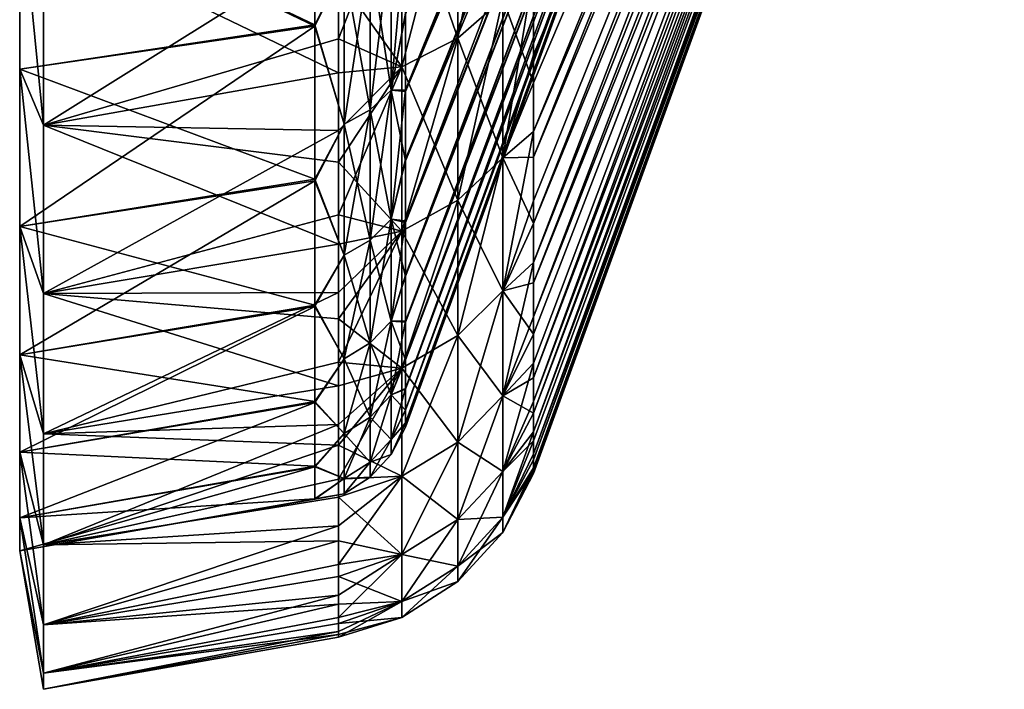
# Model space of a CAD drawing. Header units: metres. Extents: x -62 to 300, y -109 to 109.
# Tile 1 of 256: x -61.74 to -50.91, y -108.8 to -101.43. Entities that reach past the tile are written whole.
import ezdxf

# ---------------------------------------------------------------- set-up
doc = ezdxf.new("R2010")
doc.units = ezdxf.units.M
doc.layers.add('solid_500635', color=7, linetype='CONTINUOUS')

msp = doc.modelspace()

# ---------------------------------------------------------------- linework, layer by layer
at = {"layer": 'solid_500635'}
for points in [[(-56.086498, -101.818855, 8.844618), (-50.90826, -89.978386, 0.937529), (-50.90826, -89.31868, 1.95934)], [(-56.086498, -100.898102, 10.225803), (-56.086498, -101.818855, 8.844618), (-50.90826, -89.31868, 1.95934)], [(-57.496037, -102.222702, 7.149325), (-52.317799, -89.493507, 0.748949), (-52.317799, -90.065643, -0.293604)], [(-57.496037, -102.222702, 7.149325), (-57.496037, -101.376801, 8.583865), (-52.317799, -89.493507, 0.748949)], [(-57.496037, -102.205223, -21.52033), (-52.317799, -90.071709, -14.033655), (-52.317799, -89.500404, -15.076864)], [(-57.496037, -101.361206, -22.94808), (-57.496037, -102.205223, -21.52033), (-52.317799, -89.500404, -15.076864)], [(-56.086498, -102.943596, -21.233467), (-50.90826, -89.972984, -15.286036), (-50.90826, -90.553398, -14.217122)], [(-56.086498, -102.128281, -22.680035), (-56.086498, -101.234825, -24.07902), (-50.90826, -89.972984, -15.286036)], [(-56.086498, -102.943596, -21.233467), (-56.086498, -102.128281, -22.680035), (-50.90826, -89.972984, -15.286036)], [(-56.086498, -102.663269, 7.412772), (-50.90826, -90.55809, -0.131785), (-50.90826, -89.978386, 0.937529)], [(-56.086498, -101.818855, 8.844618), (-56.086498, -102.663269, 7.412772), (-50.90826, -89.978386, 0.937529)], [(-57.496037, -102.985428, 5.671981), (-52.317799, -90.065643, -0.293604), (-52.317799, -90.556602, -1.379802)], [(-57.496037, -102.985428, 5.671981), (-57.496037, -102.222702, 7.149325), (-52.317799, -90.065643, -0.293604)], [(-57.496037, -103.647636, -18.533154), (-52.317799, -90.561737, -12.946959), (-52.317799, -90.071709, -14.033655)], [(-57.496037, -102.968231, -20.04707), (-57.496037, -103.647636, -18.533154), (-52.317799, -90.071709, -14.033655)], [(-57.496037, -102.205223, -21.52033), (-57.496037, -102.968231, -20.04707), (-52.317799, -90.071709, -14.033655)], [(-57.496037, -104.255104, 2.604414), (-52.317799, -90.556602, -1.379802), (-52.317799, -90.960312, -2.495419)], [(-57.496037, -103.663033, 4.156608), (-57.496037, -102.985428, 5.671981), (-52.317799, -90.556602, -1.379802)], [(-57.496037, -104.255104, 2.604414), (-57.496037, -103.663033, 4.156608), (-52.317799, -90.556602, -1.379802)], [(-57.496037, -104.241806, -16.981768), (-52.317799, -90.964447, -11.830997), (-52.317799, -90.561737, -12.946959)], [(-57.496037, -103.647636, -18.533154), (-57.496037, -104.241806, -16.981768), (-52.317799, -90.561737, -12.946959)], [(-56.086498, -103.676979, -19.746336), (-50.90826, -90.553398, -14.217122), (-50.90826, -91.050346, -13.107108)], [(-56.086498, -103.676979, -19.746336), (-56.086498, -102.943596, -21.233467), (-50.90826, -90.553398, -14.217122)], [(-56.086498, -104.104889, 4.43024), (-50.90826, -91.054291, -1.242124), (-50.90826, -90.55809, -0.131785)], [(-56.086498, -103.425735, 5.94002), (-56.086498, -104.104889, 4.43024), (-50.90826, -90.55809, -0.131785)], [(-56.086498, -102.663269, 7.412772), (-56.086498, -103.425735, 5.94002), (-50.90826, -90.55809, -0.131785)], [(-57.496037, -104.760223, 1.017889), (-52.317799, -90.960312, -2.495419), (-52.317799, -91.276672, -3.637995)], [(-57.496037, -104.760223, 1.017889), (-57.496037, -104.255104, 2.604414), (-52.317799, -90.960312, -2.495419)], [(-57.496037, -104.749084, -15.395914), (-52.317799, -91.279793, -10.68817), (-52.317799, -90.964447, -11.830997)], [(-57.496037, -104.241806, -16.981768), (-57.496037, -104.749084, -15.395914), (-52.317799, -90.964447, -11.830997)], [(-56.086498, -104.326691, -18.222986), (-50.90826, -91.050346, -13.107108), (-50.90826, -91.460922, -11.9626)], [(-56.086498, -104.326691, -18.222986), (-56.086498, -103.676979, -19.746336), (-50.90826, -91.050346, -13.107108)], [(-56.086498, -104.700607, 2.883961), (-50.90826, -91.464104, -2.386896), (-50.90826, -91.054291, -1.242124)], [(-56.086498, -104.104889, 4.43024), (-56.086498, -104.700607, 2.883961), (-50.90826, -91.054291, -1.242124)], [(-57.496037, -105.175507, -0.595042), (-52.317799, -91.276672, -3.637995), (-52.317799, -91.50399, -4.800638)], [(-57.496037, -105.175507, -0.595042), (-57.496037, -104.760223, 1.017889), (-52.317799, -91.276672, -3.637995)], [(-57.496037, -105.492203, -12.153302), (-52.317799, -91.506081, -9.525327), (-52.317799, -91.279793, -10.68817)], [(-57.496037, -105.166611, -13.783316), (-57.496037, -105.492203, -12.153302), (-52.317799, -91.279793, -10.68817)], [(-57.496037, -104.749084, -15.395914), (-57.496037, -105.166611, -13.783316), (-52.317799, -91.279793, -10.68817)], [(-57.496037, -105.730019, -3.868969), (-52.317799, -91.50399, -4.800638), (-52.317799, -91.641197, -5.977504)], [(-57.496037, -105.498886, -2.225419), (-57.496037, -105.175507, -0.595042), (-52.317799, -91.50399, -4.800638)], [(-57.496037, -105.730019, -3.868969), (-57.496037, -105.498886, -2.225419), (-52.317799, -91.50399, -4.800638)], [(-57.496037, -105.725555, -10.510056), (-52.317799, -91.64225, -8.348338), (-52.317799, -91.506081, -9.525327)], [(-57.496037, -105.492203, -12.153302), (-57.496037, -105.725555, -10.510056), (-52.317799, -91.506081, -9.525327)], [(-56.086498, -105.371895, -15.07512), (-50.90826, -91.460922, -11.9626), (-50.90826, -91.782738, -10.790508)], [(-56.086498, -104.892136, -16.66498), (-56.086498, -104.326691, -18.222986), (-50.90826, -91.460922, -11.9626)], [(-56.086498, -105.371895, -15.07512), (-56.086498, -104.892136, -16.66498), (-50.90826, -91.460922, -11.9626)], [(-56.086498, -105.634613, -0.303043), (-50.90826, -91.785141, -3.559196), (-50.90826, -91.464104, -2.386896)], [(-56.086498, -105.211494, 1.303541), (-56.086498, -105.634613, -0.303043), (-50.90826, -91.464104, -2.386896)], [(-56.086498, -104.700607, 2.883961), (-56.086498, -105.211494, 1.303541), (-50.90826, -91.464104, -2.386896)], [(-57.496037, -105.868828, -5.524826), (-52.317799, -91.641197, -5.977504), (-52.317799, -91.687454, -7.1629)], [(-57.496037, -105.868828, -5.524826), (-57.496037, -105.730019, -3.868969), (-52.317799, -91.641197, -5.977504)], [(-57.496037, -105.914536, -7.189634), (-52.317799, -91.687454, -7.1629), (-52.317799, -91.64225, -8.348338)], [(-57.496037, -105.866585, -8.854383), (-57.496037, -105.914536, -7.189634), (-52.317799, -91.64225, -8.348338)], [(-57.496037, -105.725555, -10.510056), (-57.496037, -105.866585, -8.854383), (-52.317799, -91.64225, -8.348338)], [(-57.496037, -105.914536, -7.189634), (-57.496037, -105.868828, -5.524826), (-52.317799, -91.687454, -7.1629)], [(-56.086498, -105.763382, -13.460943), (-50.90826, -91.782738, -10.790508), (-50.90826, -92.014076, -9.597295)], [(-56.086498, -105.763382, -13.460943), (-56.086498, -105.371895, -15.07512), (-50.90826, -91.782738, -10.790508)], [(-56.086498, -105.967903, -1.927002), (-50.90826, -92.015686, -4.75256), (-50.90826, -91.785141, -3.559196)], [(-56.086498, -105.634613, -0.303043), (-56.086498, -105.967903, -1.927002), (-50.90826, -91.785141, -3.559196)], [(-56.086498, -106.275925, -10.188696), (-50.90826, -92.014076, -9.597295), (-50.90826, -92.15361, -8.389724)], [(-56.086498, -106.064827, -11.830798), (-56.086498, -105.763382, -13.460943), (-50.90826, -92.014076, -9.597295)], [(-56.086498, -106.275925, -10.188696), (-56.086498, -106.064827, -11.830798), (-50.90826, -92.014076, -9.597295)], [(-56.086498, -106.211082, -3.564459), (-50.90826, -92.154419, -5.960226), (-50.90826, -92.015686, -4.75256)], [(-56.086498, -105.967903, -1.927002), (-56.086498, -106.211082, -3.564459), (-50.90826, -92.015686, -4.75256)], [(-56.086498, -106.396591, -8.53557), (-50.90826, -92.15361, -8.389724), (-50.90826, -92.200485, -7.174991)], [(-56.086498, -106.396591, -8.53557), (-56.086498, -106.275925, -10.188696), (-50.90826, -92.15361, -8.389724)], [(-56.086498, -106.426125, -6.874707), (-50.90826, -92.200485, -7.174991), (-50.90826, -92.154419, -5.960226)], [(-56.086498, -106.364075, -5.214769), (-56.086498, -106.426125, -6.874707), (-50.90826, -92.154419, -5.960226)], [(-56.086498, -106.211082, -3.564459), (-56.086498, -106.364075, -5.214769), (-50.90826, -92.154419, -5.960226)], [(-56.086498, -106.426125, -6.874707), (-56.086498, -106.396591, -8.53557), (-50.90826, -92.200485, -7.174991)], [(-56.918392, -101.634621, 11.236972), (-56.424011, -101.19825, 10.919931), (-56.424011, -99.170975, 13.423409)], [(-56.918392, -99.571808, 13.784327), (-56.918392, -101.634621, 11.236972), (-56.424011, -99.170975, 13.423409)], [(-61.739399, -99.944389, -27.253433), (-58.491894, -101.488861, -24.279177), (-58.491894, -99.49382, -26.899361)], [(-61.739399, -99.944389, 12.914022), (-58.491894, -99.507965, 12.543304), (-58.491894, -101.503471, 9.918235)], [(-58.16885, -100.852371, -25.008049), (-58.491894, -99.49382, -26.899361), (-58.491894, -101.488861, -24.279177)], [(-58.16885, -100.852371, 10.668638), (-58.491894, -101.503471, 9.918235), (-58.491894, -99.507965, 12.543304)], [(-57.535633, -99.863785, -28.386629), (-56.918392, -99.571808, -28.123737), (-56.918392, -101.634621, -25.576384)], [(-57.535633, -101.952469, 11.467905), (-56.918392, -101.634621, 11.236972), (-56.918392, -99.571808, 13.784327)], [(-57.535633, -99.863785, 14.047219), (-57.535633, -101.952469, 11.467905), (-56.918392, -99.571808, 13.784327)], [(-56.918392, -101.634621, -25.576384), (-56.918392, -99.571808, -28.123737), (-56.424011, -101.19825, -25.259342)], [(-61.739399, -99.944389, -27.253433), (-61.478928, -100.452209, -28.916451), (-61.478928, -102.593056, -26.272726)], [(-61.739399, -99.944389, -27.253433), (-61.478928, -102.593056, -26.272726), (-61.739399, -101.977219, -24.579292)], [(-61.739399, -99.944389, 12.914022), (-61.478928, -102.593056, 11.933315), (-61.478928, -100.452209, 14.57704)], [(-61.739399, -101.977219, 10.239882), (-61.478928, -102.593056, 11.933315), (-61.739399, -99.944389, 12.914022)], [(-61.739399, -99.944389, -27.253433), (-61.739399, -101.977219, -24.579292), (-58.491894, -101.488861, -24.279177)], [(-61.739399, -101.977219, 10.239882), (-61.739399, -99.944389, 12.914022), (-58.491894, -101.503471, 9.918235)], [(-57.535633, -99.863785, 14.047219), (-58.231422, -100.561676, 13.584293), (-58.231422, -101.643311, 12.248685)], [(-57.535633, -99.863785, 14.047219), (-58.231422, -101.643311, 12.248685), (-57.535633, -101.952469, 11.467905)], [(-57.535633, -101.952469, -25.807316), (-58.231422, -100.961357, -27.447153), (-57.535633, -99.863785, -28.386629)], [(-57.535633, -101.952469, -25.807316), (-57.535633, -99.863785, -28.386629), (-56.918392, -101.634621, -25.576384)], [(-61.478928, -100.452209, 14.57704), (-61.478928, -102.593056, 11.933315), (-58.231422, -100.561676, 13.584293)], [(-61.478928, -100.452209, -28.916451), (-58.231422, -100.961357, -27.447153), (-58.231422, -102.018875, -26.087872)], [(-61.478928, -102.593056, -26.272726), (-61.478928, -100.452209, -28.916451), (-58.231422, -102.018875, -26.087872)], [(-57.652737, -100.502197, -24.753632), (-57.882275, -100.704796, -24.900829), (-57.882275, -102.424515, -22.252701)], [(-57.652737, -102.207642, -22.127487), (-57.652737, -100.502197, -24.753632), (-57.882275, -102.424515, -22.252701)], [(-57.652737, -100.502197, 10.414222), (-57.652737, -102.207642, 7.788076), (-57.882275, -100.704796, 10.561419)], [(-57.652737, -102.207642, -22.127487), (-57.496037, -101.361206, -22.94808), (-57.496037, -100.438515, -24.326433)], [(-57.652737, -102.207642, -22.127487), (-57.496037, -100.438515, -24.326433), (-57.652737, -100.502197, -24.753632)], [(-57.652737, -100.502197, 10.414222), (-57.496037, -101.376801, 8.583865), (-57.652737, -102.207642, 7.788076)], [(-61.478928, -102.593056, 11.933315), (-58.231422, -101.643311, 12.248685), (-58.231422, -100.561676, 13.584293)], [(-57.882275, -100.704796, -24.900829), (-58.16885, -100.852371, -25.008049), (-58.16885, -102.582489, -22.343906)], [(-57.882275, -102.424515, -22.252701), (-57.882275, -100.704796, -24.900829), (-58.16885, -102.582489, -22.343906)], [(-57.882275, -100.704796, 10.561419), (-57.882275, -102.424515, 7.91329), (-58.16885, -100.852371, 10.668638)], [(-57.652737, -102.207642, 7.788076), (-57.882275, -102.424515, 7.91329), (-57.882275, -100.704796, 10.561419)], [(-58.16885, -102.582489, -22.343906), (-58.16885, -100.852371, -25.008049), (-58.491894, -101.488861, -24.279177)], [(-58.16885, -100.852371, 10.668638), (-58.16885, -102.582489, 8.004496), (-58.491894, -101.503471, 9.918235)], [(-57.882275, -102.424515, 7.91329), (-58.16885, -102.582489, 8.004496), (-58.16885, -100.852371, 10.668638)], [(-56.424011, -102.952736, 8.218259), (-56.086498, -101.818855, 8.844618), (-56.086498, -100.898102, 10.225803)], [(-56.424011, -101.19825, 10.919931), (-56.424011, -102.952736, 8.218259), (-56.086498, -100.898102, 10.225803)], [(-57.535633, -101.952469, -25.807316), (-58.231422, -102.018875, -26.087872), (-58.231422, -100.961357, -27.447153)], [(-56.918392, -101.634621, -25.576384), (-56.424011, -101.19825, -25.259342), (-56.424011, -102.952736, -22.557669)], [(-56.918392, -103.419853, 8.487949), (-56.424011, -102.952736, 8.218259), (-56.424011, -101.19825, 10.919931)], [(-56.918392, -101.634621, 11.236972), (-56.918392, -103.419853, 8.487949), (-56.424011, -101.19825, 10.919931)], [(-56.424011, -101.19825, -25.259342), (-56.086498, -101.234825, -24.07902), (-56.086498, -102.128281, -22.680035)], [(-56.424011, -102.952736, -22.557669), (-56.424011, -101.19825, -25.259342), (-56.086498, -102.128281, -22.680035)], [(-57.652737, -102.207642, -22.127487), (-57.496037, -102.205223, -21.52033), (-57.496037, -101.361206, -22.94808)], [(-57.652737, -102.207642, 7.788076), (-57.496037, -101.376801, 8.583865), (-57.496037, -102.222702, 7.149325)], [(-61.739399, -101.977219, -24.579292), (-58.491894, -103.188705, -21.459915), (-58.491894, -101.488861, -24.279177)], [(-61.739399, -103.709007, 7.36163), (-58.491894, -101.503471, 9.918235), (-58.491894, -103.206863, 7.086281)], [(-61.739399, -103.709007, 7.36163), (-61.739399, -101.977219, 10.239882), (-58.491894, -101.503471, 9.918235)], [(-58.16885, -102.582489, -22.343906), (-58.491894, -101.488861, -24.279177), (-58.491894, -103.188705, -21.459915)], [(-58.16885, -102.582489, 8.004496), (-58.491894, -103.206863, 7.086281), (-58.491894, -101.503471, 9.918235)], [(-61.478928, -102.593056, 11.933315), (-58.231422, -102.650558, 10.8582), (-58.231422, -101.643311, 12.248685)], [(-57.535633, -101.952469, 11.467905), (-58.231422, -101.643311, 12.248685), (-58.231422, -102.650558, 10.8582)], [(-57.535633, -101.952469, -25.807316), (-56.918392, -101.634621, -25.576384), (-56.918392, -103.419853, -22.82736)], [(-57.535633, -103.760101, 8.684393), (-56.918392, -103.419853, 8.487949), (-56.918392, -101.634621, 11.236972)], [(-57.535633, -101.952469, 11.467905), (-57.535633, -103.760101, 8.684393), (-56.918392, -101.634621, 11.236972)], [(-56.918392, -103.419853, -22.82736), (-56.918392, -101.634621, -25.576384), (-56.424011, -102.952736, -22.557669)], [(-56.424011, -102.952736, 8.218259), (-56.086498, -102.663269, 7.412772), (-56.086498, -101.818855, 8.844618)], [(-61.739399, -101.977219, -24.579292), (-61.478928, -102.593056, -26.272726), (-61.478928, -104.445824, -23.419706)], [(-61.739399, -101.977219, -24.579292), (-61.478928, -104.445824, -23.419706), (-61.739399, -103.709007, -21.701042)], [(-61.739399, -101.977219, 10.239882), (-61.478928, -104.445824, 9.080295), (-61.478928, -102.593056, 11.933315)], [(-61.739399, -103.709007, 7.36163), (-61.478928, -104.445824, 9.080295), (-61.739399, -101.977219, 10.239882)], [(-61.739399, -101.977219, -24.579292), (-61.739399, -103.709007, -21.701042), (-58.491894, -103.188705, -21.459915)], [(-61.478928, -102.593056, -26.272726), (-58.231422, -102.018875, -26.087872), (-58.231422, -102.999588, -24.67654)], [(-57.535633, -101.952469, 11.467905), (-58.231422, -102.650558, 10.8582), (-58.231422, -103.58078, 9.416928)], [(-57.535633, -101.952469, 11.467905), (-58.231422, -103.58078, 9.416928), (-57.535633, -103.760101, 8.684393)], [(-57.535633, -101.952469, -25.807316), (-58.231422, -102.999588, -24.67654), (-58.231422, -102.018875, -26.087872)], [(-57.535633, -103.760101, -23.023804), (-58.231422, -102.999588, -24.67654), (-57.535633, -101.952469, -25.807316)], [(-57.535633, -103.760101, -23.023804), (-57.535633, -101.952469, -25.807316), (-56.918392, -103.419853, -22.82736)], [(-56.424011, -102.952736, -22.557669), (-56.086498, -102.128281, -22.680035), (-56.086498, -102.943596, -21.233467)], [(-57.652737, -102.207642, -22.127487), (-57.882275, -102.424515, -22.252701), (-57.882275, -103.858002, -19.43932)], [(-57.652737, -103.629227, -19.337461), (-57.652737, -102.207642, -22.127487), (-57.882275, -103.858002, -19.43932)], [(-57.652737, -102.207642, 7.788076), (-57.652737, -103.629227, 4.99805), (-57.882275, -102.424515, 7.91329)], [(-57.652737, -103.629227, -19.337461), (-57.496037, -102.968231, -20.04707), (-57.496037, -102.205223, -21.52033)], [(-57.652737, -103.629227, -19.337461), (-57.496037, -102.205223, -21.52033), (-57.652737, -102.207642, -22.127487)], [(-57.652737, -102.207642, 7.788076), (-57.496037, -102.222702, 7.149325), (-57.496037, -102.985428, 5.671981)], [(-57.652737, -102.207642, 7.788076), (-57.496037, -102.985428, 5.671981), (-57.652737, -103.629227, 4.99805)], [(-57.882275, -102.424515, -22.252701), (-58.16885, -102.582489, -22.343906), (-58.16885, -104.024643, -19.513514)], [(-57.882275, -103.858002, -19.43932), (-57.882275, -102.424515, -22.252701), (-58.16885, -104.024643, -19.513514)], [(-57.882275, -102.424515, 7.91329), (-57.882275, -103.858002, 5.099908), (-58.16885, -102.582489, 8.004496)], [(-57.652737, -103.629227, 4.99805), (-57.882275, -103.858002, 5.099908), (-57.882275, -102.424515, 7.91329)], [(-61.478928, -102.593056, 11.933315), (-61.478928, -104.445824, 9.080295), (-58.231422, -102.650558, 10.8582)], [(-61.478928, -102.593056, -26.272726), (-58.231422, -102.999588, -24.67654), (-58.231422, -103.900871, -23.218054)], [(-61.478928, -104.445824, -23.419706), (-61.478928, -102.593056, -26.272726), (-58.231422, -103.900871, -23.218054)], [(-61.478928, -104.445824, 9.080295), (-58.231422, -103.58078, 9.416928), (-58.231422, -102.650558, 10.8582)], [(-58.16885, -104.024643, -19.513514), (-58.16885, -102.582489, -22.343906), (-58.491894, -103.188705, -21.459915)], [(-58.16885, -102.582489, 8.004496), (-58.16885, -104.024643, 5.174102), (-58.491894, -103.206863, 7.086281)], [(-57.882275, -103.858002, 5.099908), (-58.16885, -104.024643, 5.174102), (-58.16885, -102.582489, 8.004496)], [(-56.424011, -104.415207, 5.347992), (-56.086498, -103.425735, 5.94002), (-56.086498, -102.663269, 7.412772)], [(-56.424011, -102.952736, 8.218259), (-56.424011, -104.415207, 5.347992), (-56.086498, -102.663269, 7.412772)], [(-57.535633, -103.760101, -23.023804), (-58.231422, -103.900871, -23.218054), (-58.231422, -102.999588, -24.67654)], [(-57.652737, -103.629227, -19.337461), (-57.496037, -103.647636, -18.533154), (-57.496037, -102.968231, -20.04707)], [(-57.652737, -103.629227, 4.99805), (-57.496037, -102.985428, 5.671981), (-57.496037, -103.663033, 4.156608)], [(-56.918392, -103.419853, -22.82736), (-56.424011, -102.952736, -22.557669), (-56.424011, -104.415207, -19.687403)], [(-56.918392, -104.907959, 5.567379), (-56.424011, -104.415207, 5.347992), (-56.424011, -102.952736, 8.218259)], [(-56.918392, -103.419853, 8.487949), (-56.918392, -104.907959, 5.567379), (-56.424011, -102.952736, 8.218259)], [(-56.424011, -102.952736, -22.557669), (-56.086498, -102.943596, -21.233467), (-56.086498, -103.676979, -19.746336)], [(-56.424011, -104.415207, -19.687403), (-56.424011, -102.952736, -22.557669), (-56.086498, -103.676979, -19.746336)], [(-61.739399, -103.709007, -21.701042), (-58.491894, -104.574844, -18.472168), (-58.491894, -103.188705, -21.459915)], [(-61.739399, -105.119446, 4.313012), (-58.491894, -103.206863, 7.086281), (-58.491894, -104.590149, 4.09439)], [(-61.739399, -105.119446, 4.313012), (-61.739399, -103.709007, 7.36163), (-58.491894, -103.206863, 7.086281)], [(-58.16885, -104.024643, -19.513514), (-58.491894, -103.188705, -21.459915), (-58.491894, -104.574844, -18.472168)], [(-58.16885, -104.024643, 5.174102), (-58.491894, -104.590149, 4.09439), (-58.491894, -103.206863, 7.086281)], [(-57.535633, -103.760101, -23.023804), (-56.918392, -103.419853, -22.82736), (-56.918392, -104.907959, -19.90679)], [(-57.535633, -105.266876, 5.72718), (-56.918392, -104.907959, 5.567379), (-56.918392, -103.419853, 8.487949)], [(-57.535633, -103.760101, 8.684393), (-57.535633, -105.266876, 5.72718), (-56.918392, -103.419853, 8.487949)], [(-56.918392, -104.907959, -19.90679), (-56.918392, -103.419853, -22.82736), (-56.424011, -104.415207, -19.687403)], [(-56.424011, -104.415207, 5.347992), (-56.086498, -104.104889, 4.43024), (-56.086498, -103.425735, 5.94002)], [(-61.478928, -104.445824, 9.080295), (-58.231422, -104.432518, 7.927277), (-58.231422, -103.58078, 9.416928)], [(-57.535633, -103.760101, 8.684393), (-58.231422, -103.58078, 9.416928), (-58.231422, -104.432518, 7.927277)], [(-57.652737, -103.629227, -19.337461), (-57.882275, -103.858002, -19.43932), (-57.882275, -104.989563, -16.491508)], [(-57.652737, -104.751389, -16.414124), (-57.652737, -103.629227, -19.337461), (-57.882275, -104.989563, -16.491508)], [(-57.652737, -103.629227, 4.99805), (-57.652737, -104.751389, 2.074712), (-57.882275, -103.858002, 5.099908)], [(-57.652737, -103.629227, 4.99805), (-57.496037, -103.663033, 4.156608), (-57.496037, -104.255104, 2.604414)], [(-57.652737, -103.629227, 4.99805), (-57.496037, -104.255104, 2.604414), (-57.652737, -104.751389, 2.074712)], [(-57.652737, -104.751389, -16.414124), (-57.496037, -103.647636, -18.533154), (-57.652737, -103.629227, -19.337461)], [(-57.652737, -104.751389, -16.414124), (-57.496037, -104.241806, -16.981768), (-57.496037, -103.647636, -18.533154)], [(-61.739399, -103.709007, -21.701042), (-61.478928, -104.445824, -23.419706), (-61.478928, -105.990227, -20.388647)], [(-61.739399, -103.709007, -21.701042), (-61.478928, -105.990227, -20.388647), (-61.739399, -105.119446, -18.652424)], [(-61.739399, -103.709007, 7.36163), (-61.478928, -105.990227, 6.049235), (-61.478928, -104.445824, 9.080295)], [(-61.739399, -105.119446, 4.313012), (-61.478928, -105.990227, 6.049235), (-61.739399, -103.709007, 7.36163)], [(-61.739399, -103.709007, -21.701042), (-61.739399, -105.119446, -18.652424), (-58.491894, -104.574844, -18.472168)], [(-57.535633, -103.760101, 8.684393), (-58.231422, -104.432518, 7.927277), (-58.231422, -105.201042, 6.398166)], [(-57.535633, -103.760101, 8.684393), (-58.231422, -105.201042, 6.398166), (-57.535633, -105.266876, 5.72718)], [(-57.535633, -103.760101, -23.023804), (-58.231422, -104.72245, -21.713495), (-58.231422, -103.900871, -23.218054)], [(-57.535633, -105.266876, -20.066591), (-58.231422, -104.72245, -21.713495), (-57.535633, -103.760101, -23.023804)], [(-57.535633, -105.266876, -20.066591), (-57.535633, -103.760101, -23.023804), (-56.918392, -104.907959, -19.90679)], [(-56.424011, -104.415207, -19.687403), (-56.086498, -103.676979, -19.746336), (-56.086498, -104.326691, -18.222986)], [(-57.882275, -103.858002, -19.43932), (-58.16885, -104.024643, -19.513514), (-58.16885, -105.163048, -16.547878)], [(-57.882275, -104.989563, -16.491508), (-57.882275, -103.858002, -19.43932), (-58.16885, -105.163048, -16.547878)], [(-57.882275, -103.858002, 5.099908), (-57.882275, -104.989563, 2.152098), (-58.16885, -104.024643, 5.174102)], [(-57.652737, -104.751389, 2.074712), (-57.882275, -104.989563, 2.152098), (-57.882275, -103.858002, 5.099908)], [(-61.478928, -104.445824, -23.419706), (-58.231422, -103.900871, -23.218054), (-58.231422, -104.72245, -21.713495)], [(-58.16885, -105.163048, -16.547878), (-58.16885, -104.024643, -19.513514), (-58.491894, -104.574844, -18.472168)], [(-58.16885, -104.024643, 5.174102), (-58.16885, -105.163048, 2.208467), (-58.491894, -104.590149, 4.09439)], [(-57.882275, -104.989563, 2.152098), (-58.16885, -105.163048, 2.208467), (-58.16885, -104.024643, 5.174102)], [(-56.424011, -105.569649, 2.340579), (-56.086498, -104.700607, 2.883961), (-56.086498, -104.104889, 4.43024)], [(-56.424011, -104.415207, 5.347992), (-56.424011, -105.569649, 2.340579), (-56.086498, -104.104889, 4.43024)], [(-57.652737, -104.751389, -16.414124), (-57.496037, -104.749084, -15.395914), (-57.496037, -104.241806, -16.981768)], [(-57.652737, -104.751389, 2.074712), (-57.496037, -104.255104, 2.604414), (-57.496037, -104.760223, 1.017889)], [(-56.424011, -104.415207, -19.687403), (-56.086498, -104.326691, -18.222986), (-56.086498, -104.892136, -16.66498)], [(-61.478928, -105.990227, 6.049235), (-58.231422, -105.201042, 6.398166), (-58.231422, -104.432518, 7.927277)], [(-61.478928, -104.445824, 9.080295), (-61.478928, -105.990227, 6.049235), (-58.231422, -104.432518, 7.927277)], [(-61.478928, -104.445824, -23.419706), (-58.231422, -104.72245, -21.713495), (-58.231422, -105.460945, -20.169575)], [(-61.478928, -105.990227, -20.388647), (-61.478928, -104.445824, -23.419706), (-58.231422, -105.460945, -20.169575)], [(-56.918392, -104.907959, -19.90679), (-56.424011, -104.415207, -19.687403), (-56.424011, -105.569649, -16.679991)], [(-56.918392, -106.082626, 2.507257), (-56.424011, -105.569649, 2.340579), (-56.424011, -104.415207, 5.347992)], [(-56.918392, -104.907959, 5.567379), (-56.918392, -106.082626, 2.507257), (-56.424011, -104.415207, 5.347992)], [(-56.424011, -105.569649, -16.679991), (-56.424011, -104.415207, -19.687403), (-56.086498, -104.892136, -16.66498)], [(-61.739399, -105.119446, -18.652424), (-58.491894, -105.632507, -15.343836), (-58.491894, -104.574844, -18.472168)], [(-61.739399, -106.192009, 1.12977), (-58.491894, -104.590149, 4.09439), (-58.491894, -105.643562, 0.96465)], [(-61.739399, -106.192009, 1.12977), (-61.739399, -105.119446, 4.313012), (-58.491894, -104.590149, 4.09439)], [(-58.16885, -105.163048, -16.547878), (-58.491894, -104.574844, -18.472168), (-58.491894, -105.632507, -15.343836)], [(-58.16885, -105.163048, 2.208467), (-58.491894, -105.643562, 0.96465), (-58.491894, -104.590149, 4.09439)], [(-57.535633, -105.266876, -20.066591), (-58.231422, -105.460945, -20.169575), (-58.231422, -104.72245, -21.713495)], [(-56.424011, -105.569649, 2.340579), (-56.086498, -105.211494, 1.303541), (-56.086498, -104.700607, 2.883961)], [(-57.652737, -104.751389, -16.414124), (-57.882275, -104.989563, -16.491508), (-57.882275, -105.806793, -13.441567)], [(-57.652737, -105.561836, -13.389501), (-57.652737, -104.751389, -16.414124), (-57.882275, -105.806793, -13.441567)], [(-57.652737, -104.751389, 2.074712), (-57.652737, -105.561836, -0.94991), (-57.882275, -104.989563, 2.152098)], [(-57.652737, -105.561836, -13.389501), (-57.496037, -105.166611, -13.783316), (-57.496037, -104.749084, -15.395914)], [(-57.652737, -105.561836, -13.389501), (-57.496037, -104.749084, -15.395914), (-57.652737, -104.751389, -16.414124)], [(-57.652737, -104.751389, 2.074712), (-57.496037, -104.760223, 1.017889), (-57.496037, -105.175507, -0.595042)], [(-57.652737, -104.751389, 2.074712), (-57.496037, -105.175507, -0.595042), (-57.652737, -105.561836, -0.94991)], [(-57.535633, -105.266876, -20.066591), (-56.918392, -104.907959, -19.90679), (-56.918392, -106.082626, -16.846668)], [(-57.535633, -106.456284, 2.628666), (-56.918392, -106.082626, 2.507257), (-56.918392, -104.907959, 5.567379)], [(-57.535633, -105.266876, 5.72718), (-57.535633, -106.456284, 2.628666), (-56.918392, -104.907959, 5.567379)], [(-56.918392, -106.082626, -16.846668), (-56.918392, -104.907959, -19.90679), (-56.424011, -105.569649, -16.679991)], [(-56.424011, -105.569649, -16.679991), (-56.086498, -104.892136, -16.66498), (-56.086498, -105.371895, -15.07512)], [(-57.882275, -104.989563, -16.491508), (-58.16885, -105.163048, -16.547878), (-58.16885, -105.985214, -13.479493)], [(-57.882275, -105.806793, -13.441567), (-57.882275, -104.989563, -16.491508), (-58.16885, -105.985214, -13.479493)], [(-57.882275, -104.989563, 2.152098), (-57.882275, -105.806793, -0.897843), (-58.16885, -105.163048, 2.208467)], [(-57.652737, -105.561836, -0.94991), (-57.882275, -105.806793, -0.897843), (-57.882275, -104.989563, 2.152098)], [(-61.739399, -105.119446, -18.652424), (-61.478928, -105.990227, -20.388647), (-61.478928, -107.209335, -17.212757)], [(-61.739399, -105.119446, -18.652424), (-61.478928, -107.209335, -17.212757), (-61.739399, -106.192009, -15.46918)], [(-61.739399, -105.119446, 4.313012), (-61.478928, -107.209335, 2.873347), (-61.478928, -105.990227, 6.049235)], [(-61.739399, -106.192009, 1.12977), (-61.478928, -107.209335, 2.873347), (-61.739399, -105.119446, 4.313012)], [(-61.739399, -105.119446, -18.652424), (-61.739399, -106.192009, -15.46918), (-58.491894, -105.632507, -15.343836)], [(-58.16885, -105.985214, -13.479493), (-58.16885, -105.163048, -16.547878), (-58.491894, -105.632507, -15.343836)], [(-58.16885, -105.163048, 2.208467), (-58.16885, -105.985214, -0.859918), (-58.491894, -105.643562, 0.96465)], [(-57.882275, -105.806793, -0.897843), (-58.16885, -105.985214, -0.859918), (-58.16885, -105.163048, 2.208467)], [(-57.652737, -105.561836, -13.389501), (-57.496037, -105.492203, -12.153302), (-57.496037, -105.166611, -13.783316)], [(-61.478928, -105.990227, 6.049235), (-58.231422, -105.885773, 4.831933), (-58.231422, -105.201042, 6.398166)], [(-57.535633, -105.266876, 5.72718), (-58.231422, -105.201042, 6.398166), (-58.231422, -105.885773, 4.831933)], [(-57.535633, -105.266876, 5.72718), (-58.231422, -105.885773, 4.831933), (-58.231422, -106.486465, 3.229083)], [(-57.535633, -105.266876, 5.72718), (-58.231422, -106.486465, 3.229083), (-57.535633, -106.456284, 2.628666)], [(-57.535633, -105.266876, -20.066591), (-58.231422, -106.11515, -18.589617), (-58.231422, -105.460945, -20.169575)], [(-57.535633, -106.456284, -16.968077), (-58.231422, -106.11515, -18.589617), (-57.535633, -105.266876, -20.066591)], [(-57.652737, -105.561836, -0.94991), (-57.496037, -105.175507, -0.595042), (-57.496037, -105.498886, -2.225419)], [(-57.535633, -106.456284, -16.968077), (-57.535633, -105.266876, -20.066591), (-56.918392, -106.082626, -16.846668)], [(-56.424011, -106.403397, -0.77103), (-56.086498, -105.634613, -0.303043), (-56.086498, -105.211494, 1.303541)], [(-56.424011, -105.569649, 2.340579), (-56.424011, -106.403397, -0.77103), (-56.086498, -105.211494, 1.303541)], [(-56.424011, -105.569649, -16.679991), (-56.086498, -105.371895, -15.07512), (-56.086498, -105.763382, -13.460943)], [(-61.478928, -105.990227, -20.388647), (-58.231422, -105.460945, -20.169575), (-58.231422, -106.11515, -18.589617)], [(-57.652737, -106.051682, -10.296733), (-57.496037, -105.725555, -10.510056), (-57.496037, -105.492203, -12.153302)], [(-57.652737, -106.051682, -10.296733), (-57.496037, -105.492203, -12.153302), (-57.652737, -105.561836, -13.389501)], [(-57.652737, -105.561836, -13.389501), (-57.882275, -105.806793, -13.441567), (-57.882275, -106.300735, -10.32291)], [(-57.652737, -106.051682, -10.296733), (-57.652737, -105.561836, -13.389501), (-57.882275, -106.300735, -10.32291)], [(-57.652737, -105.561836, -0.94991), (-57.652737, -106.051682, -4.042677), (-57.882275, -105.806793, -0.897843)], [(-57.652737, -105.561836, -0.94991), (-57.496037, -105.498886, -2.225419), (-57.496037, -105.730019, -3.868969)], [(-57.652737, -105.561836, -0.94991), (-57.496037, -105.730019, -3.868969), (-57.652737, -106.051682, -4.042677)], [(-56.918392, -106.082626, -16.846668), (-56.424011, -105.569649, -16.679991), (-56.424011, -106.403397, -13.56838)], [(-56.918392, -106.930992, -0.658886), (-56.424011, -106.403397, -0.77103), (-56.424011, -105.569649, 2.340579)], [(-56.918392, -106.082626, 2.507257), (-56.918392, -106.930992, -0.658886), (-56.424011, -105.569649, 2.340579)], [(-56.424011, -106.403397, -13.56838), (-56.424011, -105.569649, -16.679991), (-56.086498, -105.763382, -13.460943)], [(-61.739399, -106.192009, -15.46918), (-58.491894, -106.345123, -12.11975), (-58.491894, -105.632507, -15.343836)], [(-61.739399, -106.914108, -2.150777), (-58.491894, -105.643562, 0.96465), (-58.491894, -106.351761, -2.260118)], [(-61.739399, -106.914108, -2.150777), (-61.739399, -106.192009, 1.12977), (-58.491894, -105.643562, 0.96465)], [(-58.16885, -105.985214, -13.479493), (-58.491894, -105.632507, -15.343836), (-58.491894, -106.345123, -12.11975)], [(-58.16885, -105.985214, -0.859918), (-58.491894, -106.351761, -2.260118), (-58.491894, -105.643562, 0.96465)], [(-56.424011, -106.403397, -0.77103), (-56.086498, -105.967903, -1.927002), (-56.086498, -105.634613, -0.303043)], [(-57.882275, -105.806793, -13.441567), (-58.16885, -105.985214, -13.479493), (-58.16885, -106.482155, -10.341977)], [(-57.882275, -106.300735, -10.32291), (-57.882275, -105.806793, -13.441567), (-58.16885, -106.482155, -10.341977)], [(-57.882275, -105.806793, -0.897843), (-57.882275, -106.300735, -4.016501), (-58.16885, -105.985214, -0.859918)], [(-57.652737, -106.051682, -4.042677), (-57.882275, -106.300735, -4.016501), (-57.882275, -105.806793, -0.897843)], [(-57.652737, -106.051682, -10.296733), (-57.496037, -105.866585, -8.854383), (-57.496037, -105.725555, -10.510056)], [(-57.652737, -106.051682, -4.042677), (-57.496037, -105.730019, -3.868969), (-57.496037, -105.868828, -5.524826)], [(-56.424011, -106.403397, -13.56838), (-56.086498, -105.763382, -13.460943), (-56.086498, -106.064827, -11.830798)], [(-61.478928, -107.209335, 2.873347), (-58.231422, -106.486465, 3.229083), (-58.231422, -105.885773, 4.831933)], [(-61.478928, -105.990227, 6.049235), (-61.478928, -107.209335, 2.873347), (-58.231422, -105.885773, 4.831933)], [(-57.652737, -106.215561, -7.169705), (-57.496037, -105.914536, -7.189634), (-57.496037, -105.866585, -8.854383)], [(-57.652737, -106.215561, -7.169705), (-57.496037, -105.866585, -8.854383), (-57.652737, -106.051682, -10.296733)], [(-57.652737, -106.215561, -7.169705), (-57.496037, -105.868828, -5.524826), (-57.496037, -105.914536, -7.189634)], [(-57.652737, -106.051682, -4.042677), (-57.496037, -105.868828, -5.524826), (-57.652737, -106.215561, -7.169705)], [(-61.478928, -107.209335, -17.212757), (-61.478928, -105.990227, -20.388647), (-58.231422, -106.11515, -18.589617)], [(-58.16885, -106.482155, -10.341977), (-58.16885, -105.985214, -13.479493), (-58.491894, -106.345123, -12.11975)], [(-58.16885, -105.985214, -0.859918), (-58.16885, -106.482155, -3.997433), (-58.491894, -106.351761, -2.260118)], [(-57.882275, -106.300735, -4.016501), (-58.16885, -106.482155, -3.997433), (-58.16885, -105.985214, -0.859918)], [(-56.424011, -106.907333, -3.952745), (-56.086498, -106.211082, -3.564459), (-56.086498, -105.967903, -1.927002)], [(-56.424011, -106.403397, -0.77103), (-56.424011, -106.907333, -3.952745), (-56.086498, -105.967903, -1.927002)], [(-61.478928, -107.209335, -17.212757), (-58.231422, -106.11515, -18.589617), (-58.231422, -106.68441, -16.975056)], [(-57.535633, -106.456284, -16.968077), (-58.231422, -106.68441, -16.975056), (-58.231422, -106.11515, -18.589617)], [(-57.652737, -106.051682, -10.296733), (-57.882275, -106.300735, -10.32291), (-57.882275, -106.465988, -7.169705)], [(-57.652737, -106.215561, -7.169705), (-57.652737, -106.051682, -10.296733), (-57.882275, -106.465988, -7.169705)], [(-57.652737, -106.051682, -4.042677), (-57.652737, -106.215561, -7.169705), (-57.882275, -106.300735, -4.016501)], [(-57.535633, -106.456284, -16.968077), (-56.918392, -106.082626, -16.846668), (-56.918392, -106.930992, -13.680525)], [(-57.535633, -107.315292, -0.577201), (-56.918392, -106.930992, -0.658886), (-56.918392, -106.082626, 2.507257)], [(-57.535633, -106.456284, 2.628666), (-57.535633, -107.315292, -0.577201), (-56.918392, -106.082626, 2.507257)], [(-56.918392, -106.930992, -13.680525), (-56.918392, -106.082626, -16.846668), (-56.424011, -106.403397, -13.56838)], [(-56.424011, -106.907333, -10.386666), (-56.086498, -106.064827, -11.830798), (-56.086498, -106.275925, -10.188696)], [(-56.424011, -106.907333, -10.386666), (-56.424011, -106.403397, -13.56838), (-56.086498, -106.064827, -11.830798)], [(-61.739399, -106.192009, -15.46918), (-61.478928, -107.209335, -17.212757), (-61.478928, -108.089798, -13.926835)], [(-61.739399, -106.192009, -15.46918), (-61.478928, -108.089798, -13.926835), (-61.739399, -106.914108, -12.188634)], [(-61.739399, -106.192009, 1.12977), (-61.478928, -108.089798, -0.412576), (-61.478928, -107.209335, 2.873347)], [(-61.739399, -106.914108, -2.150777), (-61.478928, -108.089798, -0.412576), (-61.739399, -106.192009, 1.12977)], [(-61.739399, -106.192009, -15.46918), (-61.739399, -106.914108, -12.188634), (-58.491894, -106.345123, -12.11975)], [(-57.652737, -106.215561, -7.169705), (-57.882275, -106.465988, -7.169705), (-57.882275, -106.300735, -4.016501)], [(-56.424011, -106.907333, -3.952745), (-56.086498, -106.364075, -5.214769), (-56.086498, -106.211082, -3.564459)], [(-61.739399, -106.914108, -12.188634), (-58.491894, -106.704155, -8.843004), (-58.491894, -106.345123, -12.11975)], [(-61.739399, -107.27729, -5.490166), (-58.491894, -106.351761, -2.260118), (-58.491894, -106.706383, -5.537332)], [(-61.739399, -107.27729, -5.490166), (-61.739399, -106.914108, -2.150777), (-58.491894, -106.351761, -2.260118)], [(-58.16885, -106.482155, -10.341977), (-58.491894, -106.345123, -12.11975), (-58.491894, -106.704155, -8.843004)], [(-58.16885, -106.482155, -3.997433), (-58.491894, -106.706383, -5.537332), (-58.491894, -106.351761, -2.260118)], [(-57.882275, -106.300735, -10.32291), (-58.16885, -106.482155, -10.341977), (-58.16885, -106.648399, -7.169705)], [(-57.882275, -106.465988, -7.169705), (-57.882275, -106.300735, -10.32291), (-58.16885, -106.648399, -7.169705)], [(-57.882275, -106.300735, -4.016501), (-57.882275, -106.465988, -7.169705), (-58.16885, -106.482155, -3.997433)], [(-56.424011, -106.907333, -10.386666), (-56.086498, -106.275925, -10.188696), (-56.086498, -106.396591, -8.53557)], [(-57.535633, -106.456284, 2.628666), (-58.231422, -106.486465, 3.229083), (-58.231422, -107.001396, 1.592798)], [(-57.535633, -106.456284, 2.628666), (-58.231422, -107.001396, 1.592798), (-58.231422, -107.427673, -0.068635)], [(-57.535633, -106.456284, 2.628666), (-58.231422, -107.427673, -0.068635), (-57.535633, -107.315292, -0.577201)], [(-57.535633, -107.315292, -13.76221), (-58.231422, -106.68441, -16.975056), (-57.535633, -106.456284, -16.968077)], [(-57.882275, -106.465988, -7.169705), (-58.16885, -106.648399, -7.169705), (-58.16885, -106.482155, -3.997433)], [(-57.535633, -107.315292, -13.76221), (-57.535633, -106.456284, -16.968077), (-56.918392, -106.930992, -13.680525)], [(-56.918392, -106.930992, -13.680525), (-56.424011, -106.403397, -13.56838), (-56.424011, -106.907333, -10.386666)], [(-56.918392, -107.443764, -3.896364), (-56.424011, -106.907333, -3.952745), (-56.424011, -106.403397, -0.77103)], [(-56.918392, -106.930992, -0.658886), (-56.918392, -107.443764, -3.896364), (-56.424011, -106.403397, -0.77103)], [(-56.424011, -107.075928, -7.169705), (-56.086498, -106.426125, -6.874707), (-56.086498, -106.364075, -5.214769)], [(-56.424011, -106.907333, -3.952745), (-56.424011, -107.075928, -7.169705), (-56.086498, -106.364075, -5.214769)], [(-56.424011, -107.075928, -7.169705), (-56.086498, -106.396591, -8.53557), (-56.086498, -106.426125, -6.874707)], [(-56.424011, -107.075928, -7.169705), (-56.424011, -106.907333, -10.386666), (-56.086498, -106.396591, -8.53557)], [(-61.478928, -107.209335, 2.873347), (-58.231422, -107.001396, 1.592798), (-58.231422, -106.486465, 3.229083)], [(-58.16885, -106.648399, -7.169705), (-58.16885, -106.482155, -10.341977), (-58.491894, -106.704155, -8.843004)], [(-58.16885, -106.482155, -3.997433), (-58.16885, -106.648399, -7.169705), (-58.491894, -106.706383, -5.537332)], [(-61.478928, -107.209335, -17.212757), (-58.231422, -106.68441, -16.975056), (-58.231422, -107.167099, -15.329326)], [(-58.16885, -106.648399, -7.169705), (-58.491894, -106.704155, -8.843004), (-58.491894, -106.706383, -5.537332)], [(-57.535633, -107.315292, -13.76221), (-58.231422, -107.167099, -15.329326), (-58.231422, -106.68441, -16.975056)], [(-61.739399, -107.27729, -8.849245), (-58.491894, -106.706383, -5.537332), (-58.491894, -106.704155, -8.843004)], [(-61.739399, -106.914108, -12.188634), (-61.739399, -107.27729, -8.849245), (-58.491894, -106.704155, -8.843004)], [(-61.739399, -107.27729, -8.849245), (-61.739399, -107.27729, -5.490166), (-58.491894, -106.706383, -5.537332)], [(-61.739399, -106.914108, -12.188634), (-61.478928, -108.089798, -13.926835), (-61.478928, -108.621964, -10.56688)], [(-61.739399, -106.914108, -12.188634), (-61.478928, -108.621964, -10.56688), (-61.739399, -107.27729, -8.849245)], [(-61.739399, -106.914108, -2.150777), (-61.478928, -108.621964, -3.77253), (-61.478928, -108.089798, -0.412576)], [(-61.739399, -107.27729, -5.490166), (-61.478928, -108.621964, -3.77253), (-61.739399, -106.914108, -2.150777)], [(-61.478928, -108.089798, -0.412576), (-58.231422, -107.427673, -0.068635), (-58.231422, -107.001396, 1.592798)], [(-61.478928, -107.209335, 2.873347), (-61.478928, -108.089798, -0.412576), (-58.231422, -107.001396, 1.592798)], [(-57.535633, -107.315292, -13.76221), (-56.918392, -106.930992, -13.680525), (-56.918392, -107.443764, -10.443047)], [(-57.535633, -107.834496, -3.855296), (-56.918392, -107.443764, -3.896364), (-56.918392, -106.930992, -0.658886)], [(-57.535633, -107.315292, -0.577201), (-57.535633, -107.834496, -3.855296), (-56.918392, -106.930992, -0.658886)], [(-56.918392, -107.443764, -10.443047), (-56.424011, -106.907333, -10.386666), (-56.424011, -107.075928, -7.169705)], [(-56.918392, -107.443764, -10.443047), (-56.918392, -106.930992, -13.680525), (-56.424011, -106.907333, -10.386666)], [(-56.918392, -107.615311, -7.169705), (-56.424011, -107.075928, -7.169705), (-56.424011, -106.907333, -3.952745)], [(-56.918392, -107.443764, -3.896364), (-56.918392, -107.615311, -7.169705), (-56.424011, -106.907333, -3.952745)], [(-56.918392, -107.615311, -7.169705), (-56.918392, -107.443764, -10.443047), (-56.424011, -107.075928, -7.169705)], [(-61.478928, -108.089798, -13.926835), (-58.231422, -107.167099, -15.329326), (-58.231422, -107.560684, -13.660238)], [(-61.478928, -108.089798, -13.926835), (-61.478928, -107.209335, -17.212757), (-58.231422, -107.167099, -15.329326)], [(-57.535633, -107.315292, -13.76221), (-58.231422, -107.560684, -13.660238), (-58.231422, -107.167099, -15.329326)], [(-61.739399, -107.27729, -8.849245), (-61.478928, -108.621964, -10.56688), (-61.478928, -108.800003, -7.169705)], [(-61.739399, -107.27729, -5.490166), (-61.478928, -108.800003, -7.169705), (-61.478928, -108.621964, -3.77253)], [(-61.739399, -107.27729, -8.849245), (-61.478928, -108.800003, -7.169705), (-61.739399, -107.27729, -5.490166)], [(-57.535633, -107.315292, -0.577201), (-58.231422, -107.427673, -0.068635), (-58.231422, -107.763458, -1.746791)], [(-57.535633, -107.315292, -0.577201), (-58.231422, -107.763458, -1.746791), (-58.231422, -108.008598, -3.438445)], [(-57.535633, -107.315292, -0.577201), (-58.231422, -108.008598, -3.438445), (-57.535633, -107.834496, -3.855296)], [(-57.535633, -107.834496, -10.484115), (-58.231422, -107.560684, -13.660238), (-57.535633, -107.315292, -13.76221)], [(-57.535633, -107.834496, -10.484115), (-57.535633, -107.315292, -13.76221), (-56.918392, -107.443764, -10.443047)], [(-61.478928, -108.089798, -0.412576), (-58.231422, -107.763458, -1.746791), (-58.231422, -107.427673, -0.068635)], [(-57.535633, -107.834496, -10.484115), (-56.918392, -107.443764, -10.443047), (-56.918392, -107.615311, -7.169705)], [(-57.535633, -108.008194, -7.169705), (-56.918392, -107.615311, -7.169705), (-56.918392, -107.443764, -3.896364)], [(-57.535633, -107.834496, -3.855296), (-57.535633, -108.008194, -7.169705), (-56.918392, -107.443764, -3.896364)], [(-61.478928, -108.089798, -13.926835), (-58.231422, -107.560684, -13.660238), (-58.231422, -107.863564, -11.975823)], [(-57.535633, -107.834496, -10.484115), (-58.231422, -107.863564, -11.975823), (-58.231422, -107.560684, -13.660238)], [(-57.535633, -108.008194, -7.169705), (-57.535633, -107.834496, -10.484115), (-56.918392, -107.615311, -7.169705)], [(-61.478928, -108.621964, -3.77253), (-58.231422, -108.008598, -3.438445), (-58.231422, -107.763458, -1.746791)], [(-61.478928, -108.089798, -0.412576), (-61.478928, -108.621964, -3.77253), (-58.231422, -107.763458, -1.746791)], [(-61.478928, -108.621964, -10.56688), (-58.231422, -107.863564, -11.975823), (-58.231422, -108.075569, -10.279485)], [(-61.478928, -108.621964, -10.56688), (-61.478928, -108.089798, -13.926835), (-58.231422, -107.863564, -11.975823)], [(-57.535633, -107.834496, -3.855296), (-58.231422, -108.008598, -3.438445), (-58.231422, -108.162987, -5.142993)], [(-57.535633, -107.834496, -3.855296), (-58.231422, -108.162987, -5.142993), (-58.231422, -108.225845, -6.857083)], [(-57.535633, -107.834496, -3.855296), (-58.231422, -108.225845, -6.857083), (-57.535633, -108.008194, -7.169705)], [(-57.535633, -107.834496, -10.484115), (-58.231422, -108.075569, -10.279485), (-58.231422, -107.863564, -11.975823)], [(-57.535633, -108.008194, -7.169705), (-58.231422, -108.075569, -10.279485), (-57.535633, -107.834496, -10.484115)], [(-61.478928, -108.621964, -3.77253), (-58.231422, -108.162987, -5.142993), (-58.231422, -108.008598, -3.438445)], [(-61.478928, -108.621964, -10.56688), (-58.231422, -108.075569, -10.279485), (-58.231422, -108.196564, -8.572105)], [(-57.535633, -108.008194, -7.169705), (-58.231422, -108.225845, -6.857083), (-58.231422, -108.196564, -8.572105)], [(-57.535633, -108.008194, -7.169705), (-58.231422, -108.196564, -8.572105), (-58.231422, -108.075569, -10.279485)], [(-61.478928, -108.800003, -7.169705), (-58.231422, -108.225845, -6.857083), (-58.231422, -108.162987, -5.142993)], [(-61.478928, -108.621964, -3.77253), (-61.478928, -108.800003, -7.169705), (-58.231422, -108.162987, -5.142993)], [(-61.478928, -108.800003, -7.169705), (-58.231422, -108.196564, -8.572105), (-58.231422, -108.225845, -6.857083)], [(-61.478928, -108.800003, -7.169705), (-61.478928, -108.621964, -10.56688), (-58.231422, -108.196564, -8.572105)]]:
    msp.add_3dface(points, dxfattribs=at)

doc.saveas('drawing.dxf')
